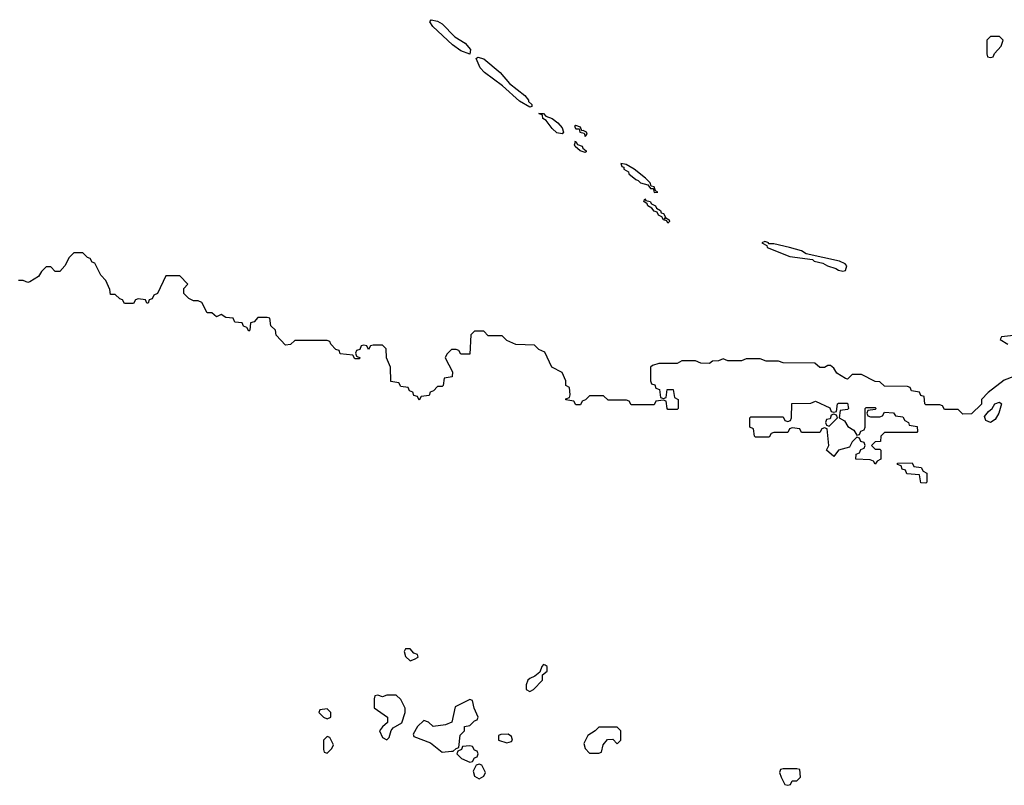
# Model space of a CAD drawing. Header units: inches. Extents: x 2710751 to 2829008, y 857003 to 965602.
# Tile 14 of 256: x 2717395 to 2721670, y 886434 to 889759. Entities that reach past the tile are written whole.
import ezdxf

# ---------------------------------------------------------------- set-up
doc = ezdxf.new("R2010")
doc.units = ezdxf.units.IN
doc.header["$MEASUREMENT"] = 0
doc.layers.add('C7818', color=7, linetype='Continuous')
doc.layers.add('C7828', color=7, linetype='Continuous')

msp = doc.modelspace()

# ---------------------------------------------------------------- linework, layer by layer
at = {"layer": 'C7818', "color": 2}
for points, elevation in [([(2719350, 889609.5), (2719310, 889623.5), (2719274, 889650), (2719188.7, 889728.7), (2719176, 889750), (2719181.2, 889758.8), (2719210, 889752.3), (2719230, 889740.2), (2719284.8, 889684.8), (2719330, 889656.5), (2719352, 889630)], 10), ([(2719610, 889379.3), (2719565.7, 889405.7), (2719491.3, 889471.3), (2719413.6, 889530), (2719394.7, 889550), (2719377.2, 889590), (2719384.2, 889595.8), (2719410, 889588.5), (2719481.7, 889530), (2719522.2, 889482.2), (2719588.2, 889430), (2719603.8, 889410), (2719603.8, 889403.8), (2719619.1, 889390), (2719618.5, 889381.5)], 10), ([(2719750, 889262.9), (2719727.9, 889267.9), (2719707, 889287), (2719681.2, 889321.2), (2719667, 889330), (2719664.7, 889344.7), (2719648.9, 889351.1), (2719670, 889351.8), (2719679.6, 889339.6), (2719706.8, 889330), (2719731.3, 889311.3), (2719750.4, 889289.6), (2719757.1, 889270)], 10), ([(2719810, 889299), (2719804.9, 889295.1), (2719810, 889285.5), (2719824.7, 889284.7), (2719827.7, 889270), (2719845.5, 889265.5), (2719850, 889252), (2719859, 889261), (2719856, 889270), (2719842, 889278), (2719836.4, 889276.4), (2719830, 889292)], 14), ([(2719850, 889182.7), (2719828.7, 889188.7), (2719807.6, 889207.6), (2719804.1, 889215.9), (2719808.9, 889228.9), (2719806, 889230), (2719810.2, 889230.2), (2719817.3, 889217.3), (2719837.1, 889210), (2719840.3, 889200.3), (2719855.5, 889190), (2719855.5, 889184.5)], 10), ([(2719090, 887026), (2719070, 887026), (2719064.7, 887015.3), (2719070, 886994), (2719090, 886974), (2719110, 886982), (2719126, 886990), (2719122, 887002), (2719107.3, 887007.3)], 18), ([(2719670, 886958), (2719662, 886950), (2719654, 886926), (2719632.7, 886907.3), (2719610, 886898), (2719602, 886890), (2719594, 886870), (2719594, 886850), (2719610, 886842), (2719626, 886850), (2719666, 886890), (2719666, 886914), (2719686, 886930), (2719686, 886950), (2719676.4, 886956.4)], 18), ([(2719030, 886826), (2718990, 886826), (2718970, 886818), (2718950, 886826), (2718938, 886822), (2718934, 886810), (2718934, 886770), (2718992, 886730), (2718992.7, 886707.3), (2718970, 886688), (2718958, 886670), (2718970, 886642), (2718990, 886632), (2718999, 886641), (2719008, 886672), (2719016.4, 886683.6), (2719054, 886706), (2719068.7, 886750), (2719068.4, 886768.4), (2719050, 886806)], 18), ([(2719350, 886806), (2719285.4, 886774.6), (2719271.6, 886708.4), (2719243.6, 886696.4), (2719190, 886688.7), (2719170, 886708), (2719150, 886715.3), (2719122, 886690), (2719103.6, 886656.4), (2719106, 886646), (2719178.5, 886618.5), (2719230, 886578), (2719270, 886582), (2719278, 886582), (2719290, 886594), (2719302, 886598), (2719308.4, 886651.6), (2719326, 886670), (2719326, 886690), (2719350, 886694), (2719370, 886714), (2719382, 886718), (2719386, 886730), (2719368.4, 886768.4), (2719362, 886802)], 18), ([(2718730, 886766), (2718698, 886762), (2718694, 886750), (2718714, 886730), (2718730, 886722), (2718746, 886730), (2718746, 886750)], 18), ([(2719516.5, 886656.5), (2719484.7, 886655.3), (2719474, 886650), (2719474, 886630), (2719510, 886618), (2719530, 886624.7), (2719535.3, 886630), (2719530, 886646)], 18), ([(2718730, 886646), (2718714, 886630), (2718714, 886590), (2718718, 886578), (2718730, 886574), (2718750, 886594), (2718758, 886610), (2718742, 886642)], 18), ([(2719350, 886606), (2719318, 886602), (2719314, 886590), (2719298, 886582), (2719294, 886570), (2719314, 886550), (2719350, 886534), (2719362, 886538), (2719370, 886554), (2719382, 886558), (2719386, 886570), (2719382, 886582), (2719370, 886586), (2719362, 886602)], 18), ([(2719390, 886526), (2719378, 886522), (2719364.7, 886495.3), (2719370, 886474), (2719390, 886462), (2719410, 886474), (2719418, 886490), (2719402, 886522)], 18)]:
    msp.add_lwpolyline(points, close=True, dxfattribs=dict(at, elevation=elevation))
for points, elevation in [([(2720000, 888106), (2719950, 888106), (2719930, 888126), (2719870, 888126), (2719852.7, 888107.3), (2719838, 888102), (2719830, 888086), (2719810, 888086), (2719802, 888102), (2719767.3, 888107.3), (2719767.3, 888112.7), (2719782, 888118), (2719786, 888130), (2719782, 888162), (2719766, 888170), (2719766, 888190), (2719750, 888226), (2719706, 888250), (2719675.3, 888315.3), (2719650, 888326), (2719630, 888346), (2719550, 888348), (2719510, 888366), (2719490, 888386), (2719430, 888386), (2719410, 888406), (2719370, 888406), (2719354, 888390), (2719350, 888306), (2719310, 888306), (2719302, 888322), (2719290, 888326), (2719270, 888326), (2719250, 888306), (2719242, 888290), (2719274, 888230), (2719272.7, 888207.3), (2719238, 888202), (2719234, 888170), (2719230, 888166), (2719210, 888166), (2719192.7, 888147.3), (2719178, 888142), (2719172.7, 888127.3), (2719138, 888122), (2719130, 888106), (2719122, 888122), (2719107.3, 888127.3), (2719102, 888142), (2719087.3, 888147.3), (2719082, 888162), (2719050, 888166), (2719042, 888182), (2719007.3, 888187.3), (2719006, 888250), (2718988, 888290), (2718986, 888330), (2718970, 888346), (2718930, 888346), (2718918, 888342), (2718910, 888326), (2718902, 888342), (2718890, 888346), (2718878, 888342), (2718872.7, 888327.3), (2718858, 888322), (2718854, 888310), (2718858, 888298), (2718874, 888290), (2718870, 888286), (2718850, 888286), (2718842, 888302), (2718787.3, 888307.3), (2718782, 888322), (2718767.3, 888327.3), (2718746, 888350), (2718742, 888362), (2718730, 888366), (2718590, 888366), (2718571.6, 888348.4), (2718550, 888346), (2718508.4, 888388.4), (2718506, 888410), (2718486, 888430), (2718482, 888462), (2718470, 888466), (2718430, 888466), (2718412.7, 888447.3), (2718398, 888442), (2718394, 888410), (2718390, 888406), (2718382, 888422), (2718367.3, 888427.3), (2718362, 888442), (2718330, 888446), (2718322, 888462), (2718290, 888466), (2718270, 888478), (2718250, 888468), (2718230, 888486), (2718210, 888486), (2718186, 888530), (2718170, 888538), (2718150, 888538), (2718130, 888548), (2718108, 888570), (2718108.4, 888591.6), (2718126, 888610), (2718090, 888646), (2718030, 888646), (2717994, 888570), (2717978, 888562), (2717970, 888546), (2717958, 888542), (2717952.7, 888527.3), (2717947.3, 888527.3), (2717942, 888542), (2717910, 888546), (2717898, 888542), (2717890, 888526), (2717850, 888526), (2717842, 888542), (2717830, 888546), (2717810, 888566), (2717790, 888566), (2717787.3, 888587.3), (2717770, 888626), (2717748, 888650), (2717722, 888702), (2717710, 888706), (2717702, 888722), (2717690, 888726), (2717670, 888746), (2717630, 888746), (2717610, 888726), (2717592, 888690), (2717570, 888666), (2717550, 888666), (2717530, 888686), (2717510, 888686), (2717490, 888666), (2717476.9, 888643.1), (2717439.6, 888620.4), (2717430, 888618), (2717410, 888626), (2717390, 888626)], 14), ([(2720000, 886676), (2719990, 886686), (2719910, 886686), (2719894, 886670), (2719862, 886650), (2719844.7, 886615.3), (2719850, 886594), (2719870, 886574), (2719910, 886574), (2719922, 886578), (2719928, 886610), (2719947.3, 886632.7), (2719970, 886634), (2719990, 886614), (2720000, 886624)], 18)]:
    msp.add_lwpolyline(points, dxfattribs=dict(at, elevation=elevation))
at = {"layer": 'C7828', "color": 2}
for points, elevation in [([(2721650, 889686), (2721610, 889686), (2721594, 889670), (2721594, 889610), (2721598, 889598), (2721610, 889594), (2721622, 889598), (2721627.3, 889612.7), (2721656.4, 889643.6), (2721666, 889670)], 14), ([(2720005.8, 889134.2), (2720010, 889121), (2720018, 889118), (2720018.8, 889110), (2720038, 889098), (2720040.4, 889090), (2720070, 889064.6), (2720080.9, 889060.9), (2720091.3, 889050), (2720122, 889042), (2720133.6, 889026.4), (2720146.4, 889026.4), (2720150, 889008.7), (2720166, 889010), (2720155.3, 889015.3), (2720150, 889033.2), (2720136.4, 889036.4), (2720133.2, 889050), (2720113.2, 889070), (2720064, 889110), (2720028, 889130)], 14), ([(2720194, 888894), (2720201.2, 888898.8), (2720215.5, 888890), (2720217.3, 888882.7), (2720210, 888875.3), (2720204.8, 888884.8), (2720190, 888889.6), (2720183.3, 888903.3), (2720169.6, 888910), (2720162.9, 888922.9), (2720150, 888927.8), (2720140.2, 888940.2), (2720122.9, 888950), (2720119.7, 888959.7), (2720105.6, 888970), (2720110, 888981), (2720114.2, 888974.2), (2720132.2, 888970), (2720138.5, 888958.5), (2720156.4, 888950), (2720160.3, 888940.3), (2720177.1, 888930), (2720180.3, 888920.3), (2720190, 888917.1), (2720199.1, 888900.9)], 10), ([(2720630, 888795.1), (2720618, 888790), (2720638.8, 888778.8), (2720641, 888770), (2720738.8, 888730), (2720837.3, 888717.3), (2720844.7, 888710), (2720882, 888702), (2720902.8, 888690), (2720939, 888679), (2720950, 888670.5), (2720970, 888666.9), (2720981.2, 888670), (2720986.6, 888690), (2720978.9, 888698.9), (2720955.3, 888710), (2720810, 888742.7), (2720790, 888754.5), (2720738, 888770), (2720670, 888786), (2720646, 888786), (2720648, 888790)], 14), ([(2720930, 888054), (2720942, 888058), (2720946, 888090), (2720950, 888094), (2720990, 888094), (2720994, 888070), (2720990, 888066), (2720958, 888062), (2720954, 888030), (2720976.9, 888016.9), (2720991.6, 887991.6), (2721016.9, 887976.9), (2721030, 887954), (2721042, 887958), (2721048, 887972), (2721062, 887978), (2721066, 887990), (2721066, 888070), (2721070, 888074), (2721110, 888074), (2721114, 888070), (2721110, 888066), (2721078, 888062), (2721074, 888050), (2721078, 888038), (2721090, 888034), (2721130, 888034), (2721142, 888038), (2721150, 888054), (2721190, 888052), (2721198, 888038), (2721230, 888034), (2721238, 888018), (2721254, 888010), (2721258, 887998), (2721292.7, 887992.7), (2721294, 887970), (2721290, 887966), (2721150, 887966), (2721134, 887950), (2721132.7, 887927.3), (2721110, 887926), (2721094, 887910), (2721110, 887894), (2721130, 887894), (2721134, 887890), (2721134, 887850), (2721118, 887842), (2721110, 887828), (2721102, 887842), (2721087.3, 887847.3), (2721026, 887850), (2721027.3, 887872.7), (2721042, 887878), (2721047.3, 887892.7), (2721062, 887898), (2721066, 887910), (2721062, 887922), (2721047.3, 887927.3), (2721042, 887942), (2721030, 887946), (2721010, 887926), (2720998, 887902), (2720950, 887888.7), (2720930, 887862), (2720898, 887890), (2720908, 887910), (2720902, 887982), (2720890, 887986), (2720878, 887982), (2720870, 887966), (2720790, 887966), (2720782, 887982), (2720750, 887986), (2720738, 887982), (2720730, 887966), (2720670, 887966), (2720658, 887962), (2720650, 887946), (2720590, 887946), (2720586, 887950), (2720582, 887982), (2720566, 887990), (2720566, 888030), (2720570, 888034), (2720710, 888034), (2720718, 888018), (2720730, 888014), (2720742, 888018), (2720746, 888030), (2720747.3, 888092.7), (2720830, 888094), (2720850, 888102), (2720912.7, 888072.7), (2720918, 888058)], 14), ([(2721610, 888009.3), (2721590, 888018), (2721584.7, 888035.3), (2721602, 888058), (2721618, 888070), (2721629.1, 888090.9), (2721650, 888098), (2721658, 888090), (2721646, 888050), (2721630, 888022)], 14), ([(2720930, 888046), (2720918, 888042), (2720914, 888026), (2720898, 888022), (2720894, 888010), (2720898, 887998), (2720910, 887994), (2720946, 888030), (2720942, 888042)], 14), ([(2721330, 887746), (2721307.3, 887747.3), (2721302, 887782), (2721247.3, 887787.3), (2721242, 887802), (2721227.3, 887807.3), (2721222, 887822), (2721207.3, 887827.3), (2721207.3, 887832.7), (2721270, 887834), (2721278, 887818), (2721310, 887814), (2721318, 887798), (2721334, 887790), (2721334, 887750)], 14), ([(2720770, 886506), (2720710, 886506), (2720698, 886502), (2720694, 886490), (2720702, 886470), (2720718, 886438), (2720730, 886434), (2720742, 886438), (2720750, 886454), (2720770, 886454), (2720786, 886470), (2720782, 886502)], 18)]:
    msp.add_lwpolyline(points, close=True, dxfattribs=dict(at, elevation=elevation))
for points, elevation in [([(2721750, 888392), (2721658, 888382), (2721652, 888370), (2721686, 888350)], 14), ([(2721712, 888210), (2721670, 888194), (2721599.6, 888140.4), (2721572, 888110), (2721571.1, 888088.9), (2721527.3, 888047.3), (2721490, 888046), (2721470, 888066), (2721410, 888066), (2721402, 888082), (2721390, 888086), (2721330, 888086), (2721326, 888090), (2721322, 888122), (2721307.3, 888127.3), (2721302, 888142), (2721267.3, 888147.3), (2721262, 888162), (2721250, 888166), (2721150, 888168), (2721130, 888186), (2721110, 888188), (2721050, 888218), (2721010, 888218), (2720990, 888198), (2720980.4, 888200.4), (2720943.1, 888223.1), (2720930, 888246), (2720916.4, 888256.4), (2720903.6, 888256.4), (2720890, 888248), (2720870, 888248), (2720847.3, 888267.3), (2720710, 888268), (2720690, 888275.3), (2720636.4, 888276.4), (2720610, 888286), (2720550, 888286), (2720530, 888278), (2720470, 888278), (2720450, 888286), (2720430, 888278), (2720403.6, 888276.4), (2720390, 888266), (2720352.7, 888267.3), (2720330, 888278), (2720270, 888278), (2720250, 888266), (2720170, 888266), (2720143.6, 888256.4), (2720134, 888250), (2720134, 888190), (2720138, 888178), (2720152.7, 888172.7), (2720158, 888158), (2720172.7, 888152.7), (2720178, 888118), (2720190, 888114), (2720202, 888118), (2720207.3, 888152.7), (2720232.7, 888152.7), (2720238, 888118), (2720254, 888110), (2720254, 888070), (2720250, 888066), (2720210, 888066), (2720206, 888070), (2720202, 888102), (2720190, 888106), (2720158, 888102), (2720150, 888086), (2720050, 888086), (2720042, 888102), (2720030, 888106), (2720000, 888106)], 14), ([(2720000, 886624), (2720006, 886630), (2720006, 886670), (2720000, 886676)], 18)]:
    msp.add_lwpolyline(points, dxfattribs=dict(at, elevation=elevation))

doc.saveas('drawing.dxf')
